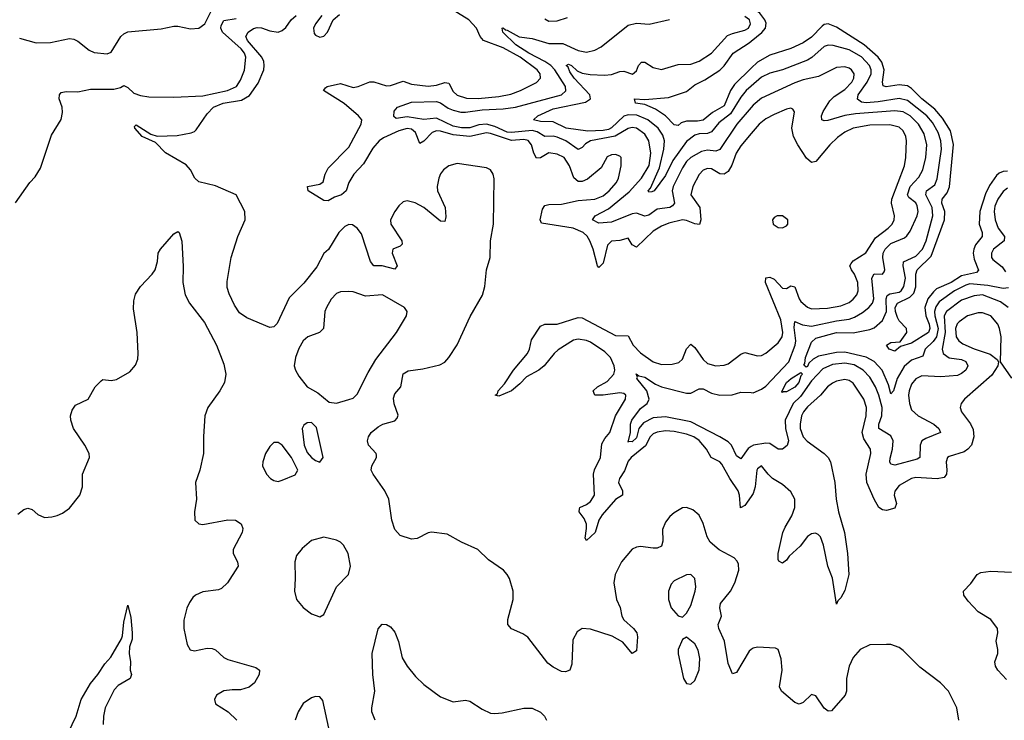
# Model space of a CAD drawing. Header units: inches. Extents: x 1682530 to 1839546, y 640742 to 791647.
# Tile 193 of 256: x 1706491 to 1711215, y 694310 to 697670. Entities that reach past the tile are written whole.
import ezdxf

# ---------------------------------------------------------------- set-up
doc = ezdxf.new("R2010")
doc.units = ezdxf.units.IN
doc.header["$MEASUREMENT"] = 0
doc.layers.add('B7609', color=7, linetype='Continuous')
doc.layers.add('B7619', color=7, linetype='Continuous')

msp = doc.modelspace()

# ---------------------------------------------------------------- linework, layer by layer
at = {"layer": 'B7609', "color": 5}
for points, elevation in [([(1706470, 696791.3), (1706539, 696890), (1706564.1, 696915.9), (1706590, 696958), (1706643.3, 697116.7), (1706690, 697192), (1706695.3, 697224.7), (1706694, 697250), (1706679.6, 697290), (1706680.9, 697310), (1706690, 697320.7), (1706713.4, 697326.6), (1706770, 697324.1), (1706830, 697337.4), (1706942.2, 697337.8), (1706974.1, 697345.9), (1706990, 697355.5), (1707010, 697344.9), (1707038.4, 697318.4), (1707070, 697306.5), (1707110, 697301), (1707230, 697298.4), (1707370, 697305.8), (1707487.6, 697330), (1707530.7, 697350), (1707550, 697380.5), (1707570, 697427.7), (1707575.6, 697490), (1707568.6, 697510), (1707553.8, 697530), (1707463.9, 697610), (1707455.6, 697630), (1707456.8, 697643.2), (1707470, 697666.8), (1707530, 697675.9)], 540), ([(1706490, 697581.1), (1706570, 697559.7), (1706638.7, 697561.3), (1706730, 697580.2), (1706750, 697577.6), (1706770, 697568), (1706823.9, 697523.9), (1706847.6, 697512.4), (1706910, 697506.5), (1706930, 697515), (1706975.5, 697590), (1706990, 697603.1), (1707010, 697612), (1707170, 697625.9), (1707230, 697639.6), (1707250, 697639.6), (1707310, 697627), (1707350.8, 697629.2), (1707378.9, 697650), (1707409.3, 697710.7)], 560), ([(1710000, 694649.2), (1709990, 694641.5), (1709930, 694539.1), (1709910, 694533), (1709890, 694582), (1709872.5, 694690), (1709845, 694750), (1709841.2, 694770), (1709857.3, 694810), (1709849.9, 694850), (1709852.7, 694870), (1709900.4, 694930), (1709922.1, 694970), (1709940.8, 695030), (1709939.3, 695059.3), (1709933.6, 695073.6), (1709918.5, 695090), (1709847, 695127), (1709804.3, 695164.3), (1709789.3, 695190), (1709770, 695253.3), (1709750, 695294), (1709720, 695320), (1709690, 695330.9), (1709670, 695328.4), (1709630, 695305.7), (1709610, 695288.3), (1709590, 695260.5), (1709574.1, 695225.9), (1709576.8, 695170), (1709570, 695146), (1709550, 695136.2), (1709530, 695135.2), (1709470, 695143.9), (1709450, 695141.1), (1709430, 695130.8), (1709377.7, 695070), (1709347.6, 695010), (1709341.5, 694970), (1709354.7, 694890), (1709371.3, 694851.3), (1709379.4, 694810), (1709390, 694791.6), (1709436.3, 694750), (1709450.9, 694730), (1709455.3, 694710), (1709450, 694643.7), (1709430, 694631.1), (1709385.1, 694685.1), (1709334, 694714), (1709230, 694747.5), (1709189.5, 694750.5), (1709165.2, 694734.8), (1709144, 694696), (1709139.9, 694580), (1709130.3, 694550), (1709110, 694542.7), (1709090, 694544.8), (1709050, 694564.5), (1709024.7, 694584.7), (1708929.1, 694709.1), (1708905.3, 694725.3), (1708850, 694749), (1708833.5, 694770), (1708833.4, 694793.4), (1708857.8, 694890), (1708857.7, 694930), (1708840.5, 694990), (1708829.7, 695010), (1708811.3, 695030), (1708740, 695080), (1708688.6, 695128.6), (1708610, 695164.4), (1708542.2, 695202.2), (1708466.9, 695213.1), (1708450, 695209.6), (1708398, 695182), (1708370, 695179.1), (1708315.8, 695195.8), (1708290, 695224.5), (1708275.6, 695270), (1708261.5, 695370), (1708242.3, 695410), (1708186.3, 695490), (1708177.6, 695510), (1708179.6, 695530), (1708202.7, 695570), (1708202, 695582), (1708201.2, 695590), (1708163.6, 695630), (1708159.6, 695650), (1708164.2, 695670), (1708176.9, 695690), (1708210, 695717.8), (1708232.3, 695730), (1708290, 695746.9), (1708301.6, 695758.4), (1708306.7, 695773.3), (1708287.6, 695827.5), (1708284.6, 695855.4), (1708290, 695875.3), (1708319.1, 695910), (1708330, 695972.3), (1708354.3, 695985.7), (1708424.8, 695995.2), (1708505.7, 696014.3), (1708530, 696027.8), (1708549.7, 696050), (1708589.8, 696110.2), (1708652.5, 696247.5), (1708711.7, 696348.3), (1708722.6, 696390), (1708729.8, 696470), (1708748.3, 696530), (1708749.1, 696610), (1708764, 696690), (1708767.1, 696907.1), (1708762.3, 696930), (1708750, 696949.7), (1708730, 696959.5), (1708590, 696980.7), (1708550.1, 696969.9), (1708524.4, 696950), (1708509.4, 696930.6), (1708500.9, 696910), (1708493.2, 696870), (1708495.5, 696850), (1708531.8, 696770), (1708535.6, 696724.4), (1708530, 696702.4), (1708510, 696703.5), (1708430, 696769.3), (1708387.5, 696792.5), (1708350, 696801.1), (1708330, 696796.4), (1708310, 696777.7), (1708290, 696749.7), (1708270.2, 696710), (1708270.9, 696690), (1708324.6, 696610), (1708326.1, 696593.9), (1708315.9, 696584.1), (1708280.3, 696570), (1708278.3, 696550), (1708301.8, 696490), (1708290, 696474), (1708230, 696489.5), (1708190, 696490.5), (1708174.3, 696510), (1708130, 696642.9), (1708110, 696671.2), (1708086.7, 696686.7), (1708070, 696688.5), (1708050, 696677.8), (1708022.5, 696650), (1707972.1, 696567.9), (1707950, 696548.5), (1707915.6, 696484.4), (1707853.4, 696406.6), (1707784.3, 696335.7), (1707726.1, 696213.9), (1707710, 696196.8), (1707690, 696194), (1707580.8, 696240.8), (1707544.7, 696264.7), (1707520.6, 696300.6), (1707495.4, 696355.4), (1707486.6, 696386.6), (1707485.3, 696414.7), (1707505.7, 696530), (1707538, 696630), (1707573.1, 696710), (1707570.8, 696750), (1707530, 696829.7), (1707430, 696873.5), (1707350, 696892.7), (1707330.3, 696910.3), (1707309.9, 696950), (1707290, 696974.9), (1707190, 697031), (1707141.5, 697081.5), (1707077.8, 697110), (1707042.9, 697150), (1707042, 697158), (1707050, 697166.4), (1707120.5, 697120.5), (1707150, 697111), (1707245.6, 697114.4), (1707312.7, 697127.3), (1707330, 697134), (1707337.8, 697142.2), (1707390, 697218.3), (1707421.1, 697250), (1707467.2, 697270), (1707555.1, 697284.9), (1707593.2, 697306.8), (1707634.8, 697365.2), (1707661.5, 697430), (1707664.1, 697450), (1707661.2, 697470), (1707651.6, 697490), (1707583.3, 697570), (1707575, 697590), (1707587.2, 697610), (1707612.3, 697627.7), (1707630, 697633.6), (1707650, 697631.5), (1707690, 697616.1), (1707730, 697611.2), (1707750, 697618.3), (1707767.3, 697632.7), (1707793, 697670), (1707817, 697690)], 520), ([(1710000, 697124.2), (1709950, 697064.9), (1709928.1, 697030), (1709907.3, 696972.7), (1709890, 696942), (1709870, 696929.2), (1709850, 696931.7), (1709810, 696954.6), (1709790, 696956.4), (1709770, 696948.5), (1709750, 696928.1), (1709720.6, 696870), (1709711.3, 696830), (1709754.7, 696770), (1709759.1, 696710), (1709752, 696688), (1709730, 696690.9), (1709690, 696708), (1709670, 696709.9), (1709605.4, 696694.6), (1709570, 696680.1), (1709530, 696656), (1709450, 696579.8), (1709430, 696589.8), (1709410, 696622.2), (1709370, 696611.7), (1709330, 696607.9), (1709310.7, 696589.3), (1709290, 696502), (1709270, 696481), (1709263.5, 696490), (1709242.3, 696570), (1709225.4, 696610), (1709212.8, 696632.8), (1709194.3, 696650), (1709146, 696670), (1708994.9, 696694.9), (1708988.2, 696710), (1708998.5, 696761.5), (1709010, 696778.8), (1709030, 696784.6), (1709090, 696786), (1709170, 696803.7), (1709250, 696809.6), (1709290, 696826.2), (1709319.5, 696850), (1709354.1, 696890), (1709363.4, 696910), (1709376.4, 696970), (1709375.8, 697010), (1709370, 697016.3), (1709350, 697023.1), (1709330, 697021.7), (1709310, 697012.4), (1709280.5, 696959.5), (1709214.8, 696905.2), (1709190, 696893.6), (1709170, 696894.5), (1709150, 696911.9), (1709129, 696970), (1709102.6, 697010), (1709070, 697026.1), (1709030, 697031.3), (1708990, 697007.2), (1708970, 697005.9), (1708957.2, 697030), (1708946.1, 697070), (1708930, 697091.3), (1708910, 697096.3), (1708850, 697091.4), (1708750, 697125), (1708730, 697127.8), (1708650, 697110.2), (1708570, 697118.8), (1708510, 697135.8), (1708490, 697136.8), (1708469.1, 697130), (1708430, 697088.2), (1708410, 697076.4), (1708389.4, 697130), (1708370, 697145.3), (1708350, 697147.8), (1708310, 697137.2), (1708235.6, 697104.4), (1708215.5, 697090), (1708185.7, 697054.3), (1708140.7, 696979.3), (1708093.3, 696930), (1708069.6, 696890), (1708057.2, 696850), (1708034.7, 696830), (1708000.3, 696819.7), (1707970, 696802.3), (1707950, 696802.9), (1707874.7, 696850), (1707872, 696870), (1707930, 696882.2), (1707946.8, 696893.2), (1707955.9, 696930), (1707970, 696958), (1708070, 697059.1), (1708128.6, 697170), (1708131.5, 697190), (1708116.8, 697210), (1708047.7, 697267.8), (1707947.8, 697330), (1707957.3, 697342.8), (1707966.6, 697350), (1708030, 697364.3), (1708090, 697345.9), (1708114, 697350), (1708170, 697372.3), (1708190, 697372.4), (1708250, 697353.9), (1708270, 697354.8), (1708330, 697376), (1708370, 697360.5), (1708450, 697352.3), (1708490, 697356.9), (1708530, 697369.1), (1708550, 697365.4), (1708570, 697326.3), (1708590, 697308), (1708634.8, 697294.7), (1708690, 697291.6), (1708790, 697301.8), (1708846.8, 697313.2), (1708893.5, 697330), (1708970.6, 697369.4), (1708989.8, 697390), (1708988.6, 697410), (1708972.7, 697430), (1708891.8, 697490), (1708810, 697535.3), (1708715.3, 697570), (1708699.9, 697590), (1708683.1, 697630), (1708645.9, 697670), (1708570, 697716.5)], 480), ([(1707939.7, 697690), (1707910, 697650.8), (1707900.1, 697630), (1707904.1, 697604.1), (1707910, 697595.6), (1707930, 697586.7), (1707950, 697591.6), (1707967.2, 697610), (1707995, 697670), (1708025.4, 697694.6)], 520), ([(1710000, 697350.9), (1709976, 697330), (1709950, 697299.1), (1709900.6, 697219.3), (1709844.4, 697175.6), (1709810, 697132.5), (1709790, 697124.8), (1709750, 697123.2), (1709730, 697116.6), (1709690, 697086.4), (1709624.7, 696995.3), (1709590, 696922.5), (1709534.4, 696850), (1709524.2, 696844.2), (1709510, 696842.6), (1709506.5, 696850), (1709517, 696863), (1709560.5, 696959.5), (1709581.3, 697050), (1709584.2, 697090), (1709576.8, 697116.8), (1709554.1, 697150), (1709503.9, 697190), (1709451.8, 697211.8), (1709410, 697214.2), (1709390, 697207), (1709330, 697151.8), (1709315.6, 697144.4), (1709290, 697139), (1709216.3, 697136.3), (1709113, 697150), (1709050, 697179.7), (1708990, 697182.4), (1708955.6, 697190), (1708977.2, 697210), (1709050, 697242.6), (1709204.8, 697275.2), (1709229.8, 697290), (1709226.8, 697310), (1709151.2, 697390), (1709130, 697420.7), (1709122.4, 697442.4), (1709111.8, 697450), (1709123.6, 697456.4), (1709137.8, 697450), (1709165.2, 697425.2), (1709190, 697414.3), (1709227.3, 697407.3), (1709295.8, 697404.2), (1709330, 697406.9), (1709370, 697421.6), (1709390, 697423.5), (1709430.6, 697409.4), (1709450, 697424.4), (1709459.3, 697450), (1709473.5, 697466.5), (1709490, 697466.2), (1709530, 697441.6), (1709570, 697432.2), (1709650, 697456), (1709710, 697457.2), (1709750, 697471.5), (1709809.8, 697510), (1709886.1, 697593.9), (1709910, 697604.6), (1709970, 697619.3), (1709987.9, 697630), (1709997.5, 697650), (1709991.5, 697670), (1709970, 697686.1)], 440), ([(1709010, 697674.6), (1709030, 697662.5), (1709070, 697665), (1709119, 697681)], 480), ([(1710000, 697248.7), (1709931.4, 697170), (1709850, 697047.4), (1709830, 697040.1), (1709790, 697044.4), (1709761.3, 697038.7), (1709710.1, 697010), (1709690.1, 696990), (1709670, 696959.4), (1709626.2, 696870), (1709621.5, 696850), (1709631.6, 696790), (1709622.3, 696777.7), (1709610.1, 696769.9), (1709550, 696761.5), (1709510, 696733), (1709490, 696727.4), (1709450, 696741.6), (1709430, 696739.5), (1709330, 696699.2), (1709270, 696695), (1709238.3, 696710), (1709251.1, 696730), (1709316.1, 696763.9), (1709414.7, 696845.3), (1709474.7, 696910), (1709510.3, 696970.3), (1709518.2, 697030), (1709509.9, 697090), (1709490, 697121.7), (1709450.7, 697150), (1709430, 697154), (1709410, 697149), (1709347.6, 697112.4), (1709230, 697088.6), (1709205, 697075), (1709190, 697057.6), (1709170, 697047.7), (1709110.4, 697090), (1709070, 697107.3), (1709050, 697111.8), (1709010, 697109.9), (1708973.2, 697133.2), (1708950, 697138.9), (1708850, 697129.3), (1708830, 697131.4), (1708770, 697158.1), (1708730, 697169.6), (1708693.5, 697166.5), (1708650, 697152.1), (1708610, 697151.6), (1708570, 697159.9), (1708490, 697197.9), (1708430, 697191.4), (1708350, 697204.1), (1708296.8, 697196.8), (1708286, 697206), (1708287.9, 697232.1), (1708304, 697250), (1708370, 697274.2), (1708490, 697278.3), (1708510, 697272.3), (1708546.6, 697246.6), (1708570, 697236.9), (1708607.1, 697227.1), (1708630, 697226.6), (1708710, 697238.3), (1708810, 697242.8), (1708869.1, 697250.9), (1709090.8, 697310), (1709110.7, 697329.3), (1709108.9, 697350), (1709058.2, 697430), (1709039.1, 697450), (1709010.1, 697470.1), (1708933.2, 697510), (1708871.2, 697550), (1708808.5, 697610), (1708806, 697630), (1708810, 697631.6), (1708821.1, 697621.1), (1708830, 697620.6), (1708887.7, 697587.7), (1708950, 697579.9), (1709030, 697555.7), (1709096.5, 697556.5), (1709170, 697521.9), (1709210, 697514.6), (1709250, 697523.8), (1709280.3, 697539.7), (1709410, 697643.9), (1709450, 697653.4), (1709510.7, 697649.3), (1709608.1, 697671.9)], 460), ([(1710000, 697437.5), (1709920.4, 697359.6), (1709901.2, 697330), (1709870, 697256.4), (1709814.2, 697225.8), (1709770, 697187.9), (1709743.4, 697183.4), (1709690, 697184.2), (1709665.1, 697174.9), (1709650, 697162.9), (1709630, 697166.6), (1709589.6, 697209.6), (1709541.2, 697241.2), (1709490, 697263.2), (1709445.6, 697270), (1709441.2, 697290), (1709490, 697288.2), (1709603.4, 697296.6), (1709690, 697326.6), (1709730, 697357.8), (1709777.9, 697382.1), (1709850, 697428.1), (1709870.6, 697449.4), (1709913.1, 697510), (1709990, 697559), (1710000, 697567.1)], 420), ([(1706482, 695298), (1706510, 695321), (1706530, 695326.8), (1706550, 695320.7), (1706577.3, 695297.3), (1706610, 695283), (1706645.2, 695285.2), (1706670, 695292.7), (1706696.2, 695303.8), (1706730, 695328), (1706778.4, 695390), (1706791.6, 695430), (1706791.5, 695490), (1706826, 695570), (1706824.7, 695590), (1706803.1, 695630), (1706748.7, 695710), (1706736, 695750), (1706735.1, 695770), (1706741.8, 695798.2), (1706758.6, 695821.4), (1706819, 695850), (1706852.7, 695910), (1706881.2, 695938.8), (1706890, 695944), (1706930, 695940.5), (1706954.9, 695945.1), (1707018.6, 695981.4), (1707047, 696013), (1707057.2, 696042.8), (1707059.8, 696070), (1707054.2, 696170), (1707037.1, 696282.9), (1707038.4, 696321.6), (1707046.6, 696353.4), (1707069.6, 696390.4), (1707127, 696450), (1707140.7, 696470), (1707151.8, 696510), (1707155.1, 696550), (1707166, 696570), (1707230, 696642.8), (1707250, 696654.8), (1707256, 696650), (1707268.2, 696608.2), (1707274.2, 696485.8), (1707273, 696410), (1707284.9, 696350), (1707305.5, 696310), (1707377.2, 696217.2), (1707434.9, 696110), (1707470, 696018), (1707480.4, 695970), (1707472.7, 695930), (1707450.2, 695889.8), (1707393.7, 695810), (1707378.9, 695770), (1707371.9, 695671.9), (1707372, 695590), (1707355.3, 695510), (1707334.4, 695450), (1707339.5, 695370), (1707328.9, 695310), (1707330.3, 695270.3), (1707350, 695251.8), (1707368.6, 695248.6), (1707490, 695270.9), (1707526, 695270), (1707553.1, 695253.1), (1707561.1, 695230), (1707557.8, 695210), (1707515.5, 695130), (1707514.7, 695110), (1707536.2, 695070), (1707539.2, 695050), (1707535.8, 695044.2), (1707487, 694970), (1707458.3, 694941.7), (1707444.1, 694935.9), (1707370, 694926.6), (1707333.7, 694910), (1707321.7, 694898.3), (1707305, 694875), (1707292.8, 694847.2), (1707278.2, 694790), (1707277.5, 694750), (1707293.7, 694673.7), (1707308.6, 694648.6), (1707330, 694643.9), (1707390, 694656.5), (1707414.2, 694654.2), (1707430, 694648), (1707470, 694611.6), (1707490, 694601.8), (1707623.6, 694563.6), (1707640.5, 694550), (1707640.3, 694530), (1707617.6, 694490), (1707591, 694469), (1707550, 694456.1), (1707510, 694456.9), (1707470, 694451.6), (1707435.6, 694430), (1707424.9, 694410), (1707430, 694388.5), (1707491.1, 694351.1), (1707531.7, 694310)], 520), ([(1710000, 695383.6), (1709970, 695339.8), (1709948.7, 695328.7), (1709944, 695390), (1709937.8, 695410), (1709897.1, 695470), (1709859.1, 695539.1), (1709850, 695550.5), (1709808.2, 695570), (1709785.3, 695610), (1709750, 695652.5), (1709725.8, 695670), (1709690, 695682.1), (1709630, 695695.2), (1709590, 695698.2), (1709550, 695692.3), (1709530, 695683.6), (1709515.7, 695670), (1709493, 695627), (1709425, 695570), (1709410, 695552.2), (1709392.7, 695507.3), (1709368.7, 695470), (1709363.3, 695450), (1709382.8, 695410), (1709382.4, 695390), (1709350, 695368.9), (1709284.7, 695295.4), (1709270.1, 695270), (1709252.2, 695210), (1709210, 695171.8), (1709203, 695183), (1709210.6, 695229.4), (1709209.5, 695250), (1709198.4, 695278.4), (1709175.3, 695310), (1709175.8, 695324.2), (1709177.6, 695330), (1709210, 695345), (1709230, 695360.2), (1709248.7, 695390), (1709244.5, 695490), (1709249.1, 695510.9), (1709276.8, 695570), (1709283.6, 695636.4), (1709297.6, 695662.4), (1709322.1, 695690), (1709349.3, 695770), (1709397.5, 695850), (1709399.2, 695870), (1709390, 695877.1), (1709370, 695880.8), (1709290, 695869.4), (1709249.6, 695870), (1709242, 695890), (1709262.8, 695910), (1709310, 695935.7), (1709340.7, 695970), (1709346.1, 695990), (1709343, 696010), (1709326.1, 696050), (1709297.7, 696077.7), (1709230, 696123.2), (1709210, 696132.3), (1709170, 696137.7), (1709147.4, 696132.6), (1709073.9, 696086.1), (1709055.3, 696070), (1709007.8, 696010), (1708981.3, 695990), (1708921.9, 695958.1), (1708890, 695923.4), (1708850, 695889.9), (1708790, 695864.5), (1708772.7, 695870), (1708783.5, 695876.5), (1708787.1, 695890), (1708816.5, 695923.5), (1708859.1, 695990), (1708927.5, 696070), (1708936.4, 696090), (1708945.7, 696134.3), (1708990, 696201.1), (1709010.6, 696209.4), (1709070, 696209.6), (1709170, 696241.2), (1709190, 696240.8), (1709350, 696155.8), (1709410, 696153.6), (1709434.4, 696110), (1709470, 696071.9), (1709530, 696030.1), (1709570, 696017.2), (1709621.4, 696018.6), (1709653.4, 696026.6), (1709670, 696042.8), (1709690, 696091.6), (1709710, 696114), (1709730, 696097.4), (1709770, 696040.2), (1709790, 696021.5), (1709830, 696010.2), (1709870, 696013.5), (1709890, 696020.2), (1709950, 696066.7), (1709970, 696074.7), (1710000, 696066.1)], 480), ([(1710000, 695622.6), (1709986.1, 695613.9), (1709950, 695563.9), (1709930, 695579.2), (1709906.5, 695630), (1709890, 695645.6), (1709849.9, 695670), (1709710, 695742), (1709590, 695765.5), (1709530, 695760.4), (1709483.1, 695736.9), (1709460.9, 695710), (1709450, 695664.4), (1709430, 695645), (1709412.1, 695647.9), (1709410, 695644), (1709421.6, 695690), (1709421.7, 695730), (1709427.9, 695750), (1709470, 695805.2), (1709502, 695830), (1709510.4, 695850), (1709499, 695890), (1709452.1, 695950), (1709455.5, 695955.5), (1709449, 695971), (1709461.4, 695961.4), (1709490, 695956.1), (1709541.9, 695921.9), (1709569.3, 695909.3), (1709690, 695878.3), (1709710, 695878.8), (1709750, 695899.8), (1709770, 695899.5), (1709810, 695879.3), (1709850, 695869.5), (1709908.7, 695871.3), (1709950, 695883.8), (1710000, 695881.7)], 460), ([(1706722.8, 694250), (1706761.6, 694330), (1706785.6, 694410), (1706830, 694487), (1706865.7, 694530), (1706899, 694581), (1706927.3, 694612.7), (1706979, 694701), (1706984.2, 694715.8), (1706990, 694781), (1707010, 694862), (1707023.7, 694803.7), (1707030.1, 694730.1), (1707030, 694699), (1707018.2, 694661.8), (1707015.1, 694630), (1707021.6, 694590), (1707020.9, 694550), (1707026.5, 694530), (1707021.1, 694510), (1706963.4, 694476.6), (1706943.4, 694456.6), (1706901.3, 694370), (1706892.3, 694330), (1706891.4, 694290)], 480), ([(1708196, 694310), (1708180.5, 694350), (1708179.9, 694370), (1708195.3, 694450), (1708185.6, 694530), (1708182.4, 694630), (1708211.3, 694748.7), (1708230, 694770.4), (1708250.6, 694770), (1708270, 694757.6), (1708290, 694732.4), (1708308.7, 694688.7), (1708326.1, 694610), (1708350, 694569.2), (1708390, 694520.8), (1708430, 694481.7), (1708510, 694423.1), (1708570, 694398.7), (1708630, 694407), (1708650, 694402), (1708710, 694363), (1708750, 694344.9), (1708770, 694342), (1708805.8, 694345.8), (1708910, 694368.9), (1708950, 694367.6), (1708990, 694348.7), (1709008.7, 694330), (1709018.9, 694310)], 520), ([(1707973.1, 694273.1), (1707945.2, 694405.2), (1707930, 694422), (1707910, 694424), (1707890, 694417.2), (1707850.8, 694390), (1707826.4, 694350), (1707812.2, 694310)], 540)]:
    msp.add_lwpolyline(points, dxfattribs=dict(at, elevation=elevation))
at = {"layer": 'B7609', "color": 5, "elevation": 540}
for points in [[(1708070, 696367.2), (1708030, 696365.4), (1708010, 696356.9), (1707985.3, 696330), (1707962, 696290), (1707955.3, 696270), (1707948.7, 696190), (1707929.2, 696170.8), (1707873, 696150), (1707850.3, 696130), (1707830, 696093.6), (1707813.6, 696050), (1707808, 696010), (1707813.4, 695990), (1707830, 695960.5), (1707870.7, 695910), (1707920.9, 695880.9), (1707975.3, 695835.3), (1708010, 695830.8), (1708070, 695848.2), (1708090, 695855.5), (1708110, 695874), (1708161.8, 695978.2), (1708199.3, 696040.7), (1708298, 696170), (1708346, 696250), (1708349.3, 696270), (1708337.2, 696290), (1708230.6, 696350.6), (1708150, 696344.6), (1708090, 696365.7)], [(1707890, 695739), (1707870, 695737.2), (1707853.7, 695726.3), (1707845.5, 695710), (1707855.5, 695630), (1707870, 695594.8), (1707890, 695570.6), (1707910, 695555.5), (1707930, 695548), (1707946.6, 695570), (1707914, 695714)], [(1707730, 695642.6), (1707710, 695642.4), (1707690, 695622.9), (1707670.3, 695590), (1707656.5, 695550), (1707655.8, 695530), (1707674.4, 695490), (1707693.4, 695470), (1707710, 695459.5), (1707730, 695455.8), (1707750, 695461.3), (1707812.3, 695487.7), (1707825.2, 695510), (1707795.1, 695570), (1707750, 695629.7)], [(1707950, 695189), (1707890, 695173.2), (1707846.2, 695133.8), (1707819.3, 695100.7), (1707810.5, 695069.5), (1707812.7, 694990), (1707808.4, 694930), (1707818, 694890), (1707850, 694850.7), (1707890, 694820.7), (1707930, 694806.8), (1707950, 694818), (1708011.3, 694950), (1708067.6, 695010), (1708078, 695050), (1708066, 695110), (1708044, 695150), (1708030, 695164), (1708010, 695174)], [(1709710, 695009.5), (1709690, 695007.6), (1709630, 694979.6), (1709616.7, 694963.3), (1709603.7, 694930), (1709603.7, 694890), (1709617.1, 694850), (1709650, 694810.7), (1709670, 694804.7), (1709690, 694824), (1709710, 694860.7), (1709731.1, 694930), (1709734, 694950), (1709729.7, 694989.6)], [(1709690, 694709), (1709670, 694698), (1709650.7, 694650), (1709650.7, 694629.3), (1709676, 694510), (1709690, 694486.8), (1709710, 694482.8), (1709730, 694501), (1709750, 694551.3), (1709753.6, 694606.4), (1709746.5, 694646.5), (1709730, 694676)]]:
    msp.add_lwpolyline(points, close=True, dxfattribs=at)
at = {"layer": 'B7619', "color": 5}
for points, elevation in [([(1710000, 697567.1), (1710051.1, 697608.9), (1710069.6, 697630), (1710072.9, 697652.9), (1710066, 697670), (1710041.4, 697701.4), (1710000, 697730.2)], 420), ([(1711230, 696943.6), (1711210, 696942.6), (1711190, 696934), (1711177.5, 696922.5), (1711144.5, 696875.5), (1711125.3, 696834.7), (1711097.4, 696750), (1711094.2, 696690), (1711108, 696650), (1711108.9, 696630), (1711077.2, 696590), (1711068.2, 696570), (1711065.9, 696550), (1711070, 696522.4), (1711091.7, 696468.3), (1711082, 696458), (1711010, 696442.3), (1710960.4, 696410), (1710890, 696379.2), (1710874.5, 696365.4), (1710848.4, 696331.6), (1710833.9, 696290), (1710837.6, 696250), (1710854.6, 696210), (1710858.1, 696190), (1710851.7, 696170), (1710770, 696119.5), (1710717.2, 696102.8), (1710690, 696079.7), (1710661.6, 696090), (1710649.4, 696110), (1710670, 696121.6), (1710715.1, 696124.9), (1710747, 696170), (1710745.1, 696190), (1710710, 696225.8), (1710702.2, 696242.2), (1710692.9, 696270), (1710691.6, 696290), (1710703, 696310), (1710761.3, 696338.7), (1710780.6, 696359.4), (1710790.7, 696389.3), (1710790, 696450), (1710797, 696470), (1710864, 696536), (1710928.1, 696710), (1710929.2, 696750), (1710915.4, 696790), (1710916, 696810), (1710940.5, 696839.5), (1710951.9, 696868.1), (1710971.8, 697071.8), (1710957.3, 697137.3), (1710918.6, 697198.6), (1710880.9, 697240.9), (1710819.3, 697290), (1710770, 697341), (1710750, 697353), (1710710, 697357.4), (1710648, 697348), (1710633.5, 697353.5), (1710629.9, 697369.9), (1710637.6, 697430), (1710626.6, 697466.6), (1710609.9, 697490), (1710543.2, 697550), (1710410, 697634.8), (1710370, 697651.2), (1710350, 697646.9), (1710340.3, 697639.7), (1710290, 697586.3), (1710250, 697559.7), (1710190, 697532.8), (1710090, 697500.7), (1710030, 697466.9), (1710000, 697437.5)], 420), ([(1711235.4, 696384.6), (1711210, 696380.6), (1711135.2, 696395.2), (1711050, 696402.8), (1711030, 696397.7), (1710975.2, 696370), (1710902.8, 696317.2), (1710886.7, 696293.3), (1710880.6, 696270), (1710881.3, 696250), (1710897.5, 696190), (1710888.9, 696150), (1710873.7, 696126.3), (1710835.4, 696090), (1710824, 696056), (1710770, 696038), (1710733.8, 696006.2), (1710700.3, 695950), (1710683.7, 695890), (1710670, 695876.3), (1710658.5, 695918.5), (1710629.5, 695990), (1710590.8, 696030.8), (1710551.5, 696051.5), (1710450, 696075.1), (1710410, 696074.9), (1710322.9, 696057.1), (1710297.3, 696042.7), (1710277.7, 696022.3), (1710270, 696006.4), (1710263.9, 696003.9), (1710252.9, 696012.9), (1710258.3, 696021.7), (1710261.1, 696050), (1710290, 696123.2), (1710310, 696142.2), (1710410, 696170), (1710490, 696168.4), (1710570, 696184), (1710590, 696192.8), (1710630, 696228.3), (1710649.2, 696270.8), (1710648.4, 696331.6), (1710652.9, 696347.1), (1710665.2, 696354.8), (1710710, 696363.8), (1710719.4, 696370), (1710732.9, 696390), (1710740.8, 696430), (1710729.4, 696490), (1710730.6, 696509.4), (1710790, 696535.6), (1710822.7, 696570), (1710839.3, 696610), (1710872.6, 696730), (1710868.4, 696770), (1710838.6, 696830), (1710841, 696850), (1710881, 696879), (1710893.3, 696906.7), (1710912.9, 697050), (1710910.2, 697090), (1710897.2, 697130), (1710870, 697178), (1710843.1, 697210), (1710750, 697283.4), (1710710, 697292.7), (1710610, 697275.9), (1710551.8, 697271.8), (1710530, 697275), (1710510, 697289.1), (1710513.7, 697310), (1710557.1, 697370), (1710575.4, 697410), (1710575.4, 697430), (1710568.3, 697450), (1710530, 697492.5), (1710470, 697525.7), (1710394.1, 697545.9), (1710370, 697548.2), (1710350, 697541.7), (1710290.7, 697489.3), (1710270, 697476.6), (1710150.1, 697429.9), (1710090, 697413.5), (1710050, 697394.4), (1710000, 697350.9)], 440), ([(1710000, 695881.7), (1710010, 695881.3), (1710050, 695898.7), (1710070, 695913.1), (1710180.9, 696030), (1710211.7, 696110), (1710214.1, 696130), (1710206.6, 696193.4), (1710210, 696223.1), (1710247.1, 696207.1), (1710290, 696200.2), (1710410, 696226.5), (1710470, 696233.4), (1710496.7, 696243.3), (1710534.1, 696265.9), (1710564.7, 696290), (1710581.8, 696310), (1710588.2, 696331.8), (1710578.9, 696430), (1710590, 696451.1), (1710630, 696449.4), (1710639.1, 696460.9), (1710642.2, 696470), (1710632.4, 696530), (1710633.8, 696550), (1710643.5, 696570), (1710670, 696597.2), (1710735.3, 696624.7), (1710746.6, 696633.4), (1710763.2, 696656.8), (1710796, 696730), (1710801.1, 696750), (1710797.4, 696777.4), (1710790, 696791.9), (1710757.3, 696817.3), (1710750.8, 696830.8), (1710762.8, 696870), (1710805.5, 696914.5), (1710824.6, 696950), (1710838.4, 697010), (1710842.3, 697070), (1710830, 697123.5), (1710803, 697170), (1710763.7, 697210), (1710730, 697228.6), (1710690, 697232.4), (1710501.6, 697218.4), (1710449.2, 697210.8), (1710367.5, 697187.5), (1710350, 697185.5), (1710339.6, 697190), (1710337.1, 697210), (1710345, 697230), (1710378.2, 697281.8), (1710398.5, 697301.5), (1710450, 697334.8), (1710483.9, 697370), (1710493.6, 697390), (1710494.2, 697410), (1710481.6, 697430), (1710470, 697438), (1710450, 697444), (1710410, 697440.5), (1710322.6, 697397.4), (1710250, 697381.7), (1710210, 697367.6), (1710050, 697294.1), (1710010, 697260.2), (1710000, 697248.7)], 460), ([(1710000, 696066.1), (1710030, 696057.5), (1710050, 696060.2), (1710070, 696070.2), (1710130, 696119.8), (1710149, 696150), (1710152.7, 696170), (1710143, 696230), (1710069.6, 696410), (1710070, 696433), (1710090, 696435.7), (1710110, 696425.9), (1710150, 696382.1), (1710170, 696380.7), (1710190, 696394.3), (1710209.3, 696389.3), (1710230, 696331.2), (1710238.9, 696318.9), (1710270, 696291.3), (1710290, 696283.1), (1710366.7, 696286.7), (1710430, 696297.8), (1710470, 696314.6), (1710490.2, 696329.8), (1710506.7, 696350), (1710513.8, 696370), (1710512.6, 696410), (1710496.2, 696450), (1710481.4, 696470), (1710474.2, 696490), (1710479.3, 696500.7), (1710490, 696514.3), (1710550, 696551.5), (1710596.3, 696623.7), (1710657.4, 696670), (1710677.5, 696690), (1710687, 696710), (1710688.2, 696730), (1710674.2, 696790), (1710675.5, 696810), (1710735.5, 696970), (1710742.2, 697010), (1710744.8, 697090), (1710741.8, 697110), (1710730, 697137), (1710710, 697155.2), (1710665.8, 697165.8), (1710570, 697165), (1710490.4, 697149.6), (1710449.8, 697130.2), (1710414.5, 697105.5), (1710377.5, 697070), (1710310, 696989.8), (1710290, 696985.3), (1710265.6, 697005.6), (1710224, 697070), (1710203.8, 697110), (1710195.7, 697150), (1710208.1, 697228.1), (1710200.5, 697240.5), (1710190, 697246.6), (1710170, 697241.2), (1710110, 697215), (1710070, 697194.4), (1710038.6, 697170), (1710000, 697124.2)], 480), ([(1711230, 696862.5), (1711210, 696846.2), (1711184.4, 696810), (1711170, 696775.4), (1711166, 696750), (1711171.5, 696710), (1711186, 696670), (1711215.5, 696630), (1711214.8, 696610), (1711162.7, 696570), (1711152.9, 696550), (1711153.1, 696530), (1711160.1, 696520.1), (1711205.3, 696485.3), (1711220.7, 696460.7)], 440), ([(1711233.7, 696290), (1711197, 696317), (1711110, 696350.5), (1711070, 696345.1), (1711010, 696324.8), (1710936.9, 696270), (1710926.5, 696250), (1710931.2, 696170), (1710916.9, 696090), (1710921.5, 696070), (1710950, 696048), (1711010, 696041.2), (1711030, 696031.5), (1711040.5, 696010), (1711030, 695989.9), (1711010, 695973.3), (1710990, 695964.1), (1710910, 695957.6), (1710818.4, 695961.6), (1710790, 695948.2), (1710770, 695922), (1710758, 695890), (1710755.6, 695870), (1710759.4, 695830), (1710770, 695799.7), (1710801.8, 695770), (1710877.1, 695730), (1710900.2, 695710), (1710908.5, 695690), (1710837.6, 695662.4), (1710819.4, 695650), (1710811.3, 695630), (1710808.9, 695571.1), (1710797, 695563), (1710690, 695533.6), (1710670, 695539.1), (1710665.3, 695550), (1710666.7, 695566.7), (1710678.7, 695610), (1710682.1, 695650), (1710670, 695675.2), (1710613.4, 695710), (1710613.2, 695730), (1710626.5, 695770), (1710628.3, 695810), (1710612.8, 695870), (1710596.6, 695910), (1710570, 695955.5), (1710537.7, 695990), (1710494.4, 696014.4), (1710450, 696023.4), (1710390, 696016.4), (1710344.7, 695995.3), (1710290, 695938.5), (1710236.4, 695863.6), (1710201, 695830), (1710163.9, 695750), (1710164.8, 695710), (1710179.6, 695650), (1710172.4, 695627.6), (1710150, 695610.6), (1710130, 695610.3), (1710090, 695637.5), (1710070, 695639.8), (1710011.8, 695630), (1710000, 695622.6)], 460), ([(1711250.4, 695950.4), (1711196, 696030), (1711199.6, 696150), (1711191.7, 696190), (1711183, 696210), (1711150, 696250.4), (1711110, 696264.3), (1711090, 696264.9), (1711038.6, 696250), (1710998.5, 696221.5), (1710989.2, 696210.8), (1710981.2, 696190), (1710983.7, 696150), (1710996.2, 696130), (1711016, 696116), (1711070, 696092.2), (1711146.6, 696066.6), (1711181.3, 696041.3), (1711186.7, 696030), (1711184.2, 696010), (1711154.8, 695965.2), (1711024.4, 695850), (1711007.2, 695830), (1711003.6, 695810), (1711009.3, 695790), (1711052.4, 695732.4), (1711065.5, 695705.5), (1711069, 695670), (1711058, 695630), (1711040.6, 695610), (1711022.2, 695597.8), (1710950, 695576), (1710942, 695570), (1710935.5, 695550), (1710939.8, 695510), (1710937.1, 695490), (1710925.7, 695474.3), (1710892.4, 695467.6), (1710790, 695474.4), (1710770, 695469.9), (1710710, 695436.5), (1710689.3, 695409.3), (1710686.2, 695390), (1710696.8, 695350), (1710690, 695328), (1710650, 695316.8), (1710630, 695318.7), (1710613.1, 695330), (1710589.9, 695370), (1710554.9, 695450), (1710551.9, 695490), (1710575, 695590), (1710572.7, 695610), (1710540.6, 695660.6), (1710533.3, 695690), (1710552.4, 695770), (1710553.2, 695810), (1710541.5, 695850), (1710490, 695926.6), (1710470, 695940.2), (1710450, 695944.9), (1710410, 695937.3), (1710390, 695926.9), (1710366.7, 695910), (1710333.4, 695870), (1710270, 695812.8), (1710251.7, 695790), (1710242, 695770), (1710234.6, 695730), (1710236, 695710), (1710249.6, 695670), (1710269, 695649), (1710350.8, 695590), (1710370.1, 695570), (1710381.5, 695550), (1710402.1, 695450), (1710408.8, 695370), (1710419.8, 695310), (1710448.1, 695210), (1710462.4, 695110), (1710468.4, 695010), (1710450, 694933.1), (1710430, 694897.2), (1710416.4, 694883.6), (1710410, 694867), (1710391.1, 694991.1), (1710368.6, 695048.6), (1710348, 695150), (1710332.3, 695190), (1710321.1, 695201.1), (1710308.3, 695208.3), (1710290, 695204.7), (1710270, 695192), (1710235.3, 695144.7), (1710183.3, 695096.7), (1710170, 695078.5), (1710150, 695063.7), (1710133.2, 695073.2), (1710130, 695080.9), (1710130, 695110.4), (1710152.5, 695210), (1710163, 695237), (1710195.1, 695290), (1710210.3, 695330), (1710209.9, 695370), (1710190, 695405.8), (1710150, 695440.7), (1710102.9, 695470), (1710081.5, 695490), (1710050, 695531.1), (1710030, 695516.9), (1710027.5, 695510), (1710020.2, 695430), (1710010, 695398.2), (1710000, 695383.6)], 480), ([(1711225.2, 694505.2), (1711184.5, 694550), (1711173, 694570), (1711169.1, 694590), (1711183.5, 694630), (1711184.2, 694650), (1711175.5, 694690), (1711184.2, 694730), (1711182, 694750), (1711150, 694794.2), (1711090, 694829.7), (1711041.7, 694881.7), (1711020.4, 694910), (1711018.7, 694930), (1711054.1, 694965.9), (1711084, 695010), (1711101.8, 695018.2), (1711150, 695025), (1711250, 695019.8)], 480), ([(1710996.5, 694310), (1710987.5, 694370), (1710947, 694450), (1710909, 694490), (1710810, 694565.2), (1710730, 694645.5), (1710710, 694658.5), (1710670, 694673.3), (1710650, 694674), (1710570, 694672.1), (1710523.9, 694650), (1710490, 694612), (1710469.7, 694570.3), (1710457.5, 694510), (1710457, 694450), (1710450.9, 694430), (1710385.2, 694354.7), (1710370, 694354), (1710350, 694368.7), (1710310, 694427.2), (1710290, 694434.2), (1710250, 694396.1), (1710230, 694387), (1710210, 694394.7), (1710146, 694450), (1710136, 694470), (1710148.5, 694550), (1710144.7, 694604.7), (1710130, 694649.4), (1710116.2, 694656.2), (1710030, 694660.9), (1710010, 694656.8), (1710000, 694649.2)], 520)]:
    msp.add_lwpolyline(points, dxfattribs=dict(at, elevation=elevation))
for points, elevation in [([(1710124.7, 696730), (1710110, 696721.2), (1710103, 696710), (1710105.5, 696690), (1710130, 696673), (1710150, 696672.4), (1710170, 696681.6), (1710176.9, 696690), (1710176.3, 696710), (1710150, 696729.6)], 520), ([(1710170, 695885.6), (1710153.9, 695886.1), (1710150, 695882), (1710147.4, 695887.4), (1710169.9, 695930), (1710192.4, 695950), (1710238, 695978), (1710246.4, 695970), (1710238, 695962), (1710228.2, 695930), (1710210, 695908.2)], 440)]:
    msp.add_lwpolyline(points, close=True, dxfattribs=dict(at, elevation=elevation))

doc.saveas('drawing.dxf')
